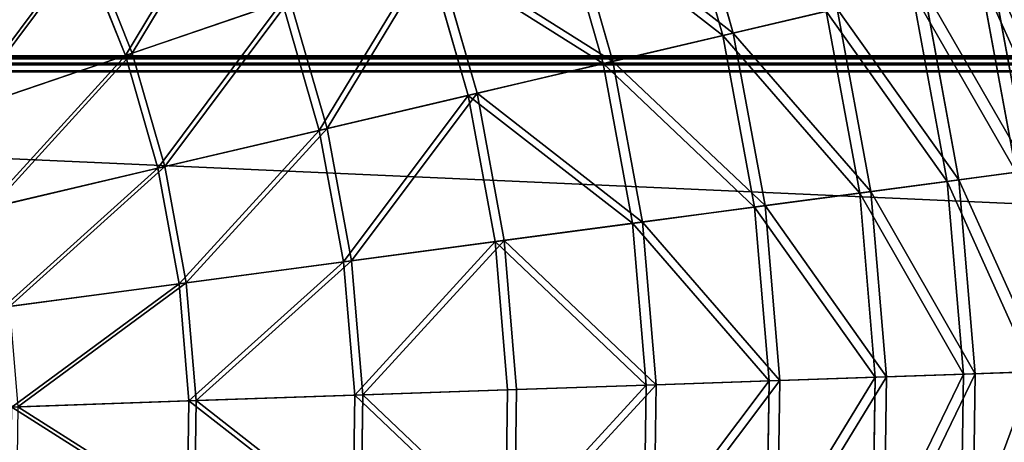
# Model space of a CAD drawing. Extents: x 0 to 1230, y 0 to 270.
# Tile 64 of 245: x 200 to 262, y 135 to 162. Entities that reach past the tile are written whole.
import ezdxf

# ---------------------------------------------------------------- set-up
doc = ezdxf.new("R2010")
doc.units = 0
doc.layers.get('0').update_dxf_attribs({"color": 13, "linetype": 'CONTINUOUS'})

# ---------------------------------------------------------------- blocks, each defined once
blk = doc.blocks.new('GROUP_6')
for p, q in [((244.247, 160.802, 73.557), (241.207, 171.372, 73.557)), ((241.844, 171.589, 74.007), (244.902, 160.956, 74.007)), ((236.704, 159.028, 83.993), (233.874, 168.867, 83.993)), ((234.466, 169.069, 84.507), (237.312, 159.171, 84.507)), ((206.598, 159.551, 110.086), (203.861, 166.437, 110.086)), ((204.27, 166.623, 110.759), (207.022, 159.696, 110.759)), ((228.2, 157.028, 93.62), (225.607, 166.044, 93.62)), ((226.148, 166.228, 94.193), (228.756, 157.159, 94.193)), ((262.722, 152.186, 38.433), (260.438, 164.609, 38.433)), ((261.192, 164.786, 38.668), (263.49, 152.289, 38.668)), ((256.899, 163.777, 50.977), (259.119, 151.705, 50.977)), ((258.379, 151.606, 50.667), (256.172, 163.606, 50.667)), ((216.485, 162.928, 102.346), (206.598, 159.551, 110.086)), ((207.022, 159.696, 110.759), (216.971, 163.094, 102.972)), ((218.817, 154.822, 102.346), (216.485, 162.928, 102.346)), ((216.971, 163.094, 102.972), (219.316, 154.939, 102.972)), ((250.758, 162.333, 62.412), (244.247, 160.802, 73.557)), ((244.902, 160.956, 74.007), (251.452, 162.496, 62.794)), ((252.866, 150.87, 62.412), (250.758, 162.333, 62.412)), ((251.452, 162.496, 62.794), (253.573, 150.964, 62.794)), ((244.247, 160.802, 73.557), (236.704, 159.028, 83.993)), ((237.312, 159.171, 84.507), (244.902, 160.956, 74.007)), ((246.237, 149.984, 73.557), (244.247, 160.802, 73.557)), ((244.902, 160.956, 74.007), (246.903, 150.073, 74.007)), ((206.598, 159.551, 110.086), (196.038, 155.944, 116.766)), ((196.399, 156.067, 117.479), (207.022, 159.696, 110.759)), ((208.646, 152.43, 110.086), (206.598, 159.551, 110.086)), ((207.022, 159.696, 110.759), (209.083, 152.533, 110.759)), ((236.704, 159.028, 83.993), (228.2, 157.028, 93.62)), ((228.756, 157.159, 94.193), (237.312, 159.171, 84.507)), ((238.556, 148.958, 83.993), (236.704, 159.028, 83.993)), ((237.312, 159.171, 84.507), (239.175, 149.041, 84.507)), ((228.2, 157.028, 93.62), (218.817, 154.822, 102.346)), ((219.316, 154.939, 102.972), (228.756, 157.159, 94.193)), ((229.897, 147.802, 93.62), (228.2, 157.028, 93.62)), ((228.756, 157.159, 94.193), (230.463, 147.877, 94.193)), ((218.817, 154.822, 102.346), (208.646, 152.43, 110.086)), ((209.083, 152.533, 110.759), (219.316, 154.939, 102.972)), ((220.343, 146.526, 102.346), (218.817, 154.822, 102.346)), ((219.316, 154.939, 102.972), (220.851, 146.594, 102.972)), ((208.646, 152.43, 110.086), (197.784, 149.876, 116.766)), ((198.155, 149.963, 117.479), (209.083, 152.533, 110.759)), ((209.986, 145.142, 110.086), (208.646, 152.43, 110.086)), ((209.083, 152.533, 110.759), (210.431, 145.202, 110.759)), ((262.722, 152.186, 38.433), (258.379, 151.606, 50.667)), ((259.119, 151.705, 50.977), (263.49, 152.289, 38.668)), ((258.379, 151.606, 50.667), (252.866, 150.87, 62.412)), ((253.573, 150.964, 62.794), (259.119, 151.705, 50.977)), ((259.399, 139.448, 50.667), (258.379, 151.606, 50.667)), ((259.119, 151.705, 50.977), (260.146, 139.474, 50.977)), ((252.866, 150.87, 62.412), (246.237, 149.984, 73.557)), ((246.903, 150.073, 74.007), (253.573, 150.964, 62.794)), ((253.84, 139.256, 62.412), (252.866, 150.87, 62.412)), ((253.573, 150.964, 62.794), (254.553, 139.28, 62.794)), ((246.237, 149.984, 73.557), (238.556, 148.958, 83.993)), ((239.175, 149.041, 84.507), (246.903, 150.073, 74.007)), ((247.156, 139.024, 73.557), (246.237, 149.984, 73.557)), ((246.903, 150.073, 74.007), (247.828, 139.047, 74.007)), ((238.556, 148.958, 83.993), (229.897, 147.802, 93.62)), ((230.463, 147.877, 94.193), (239.175, 149.041, 84.507)), ((239.412, 138.756, 83.993), (238.556, 148.958, 83.993)), ((239.175, 149.041, 84.507), (240.036, 138.778, 84.507)), ((229.897, 147.802, 93.62), (220.343, 146.526, 102.346)), ((220.851, 146.594, 102.972), (230.463, 147.877, 94.193)), ((230.681, 138.454, 93.62), (229.897, 147.802, 93.62)), ((230.463, 147.877, 94.193), (231.252, 138.473, 94.193)), ((220.343, 146.526, 102.346), (209.986, 145.142, 110.086)), ((210.431, 145.202, 110.759), (220.851, 146.594, 102.972)), ((221.048, 138.12, 102.346), (220.343, 146.526, 102.346)), ((220.851, 146.594, 102.972), (221.56, 138.138, 102.972)), ((199.303, 143.715, 117.479), (210.431, 145.202, 110.759)), ((210.431, 145.202, 110.759), (211.054, 137.774, 110.759)), ((209.986, 145.142, 110.086), (198.926, 143.665, 116.766)), ((210.605, 137.759, 110.086), (209.986, 145.142, 110.086)), ((263.778, 139.6, 38.433), (259.399, 139.448, 50.667)), ((260.146, 139.474, 50.977), (264.552, 139.626, 38.668)), ((247.156, 139.024, 73.557), (239.412, 138.756, 83.993)), ((240.036, 138.778, 84.507), (247.828, 139.047, 74.007)), ((246.997, 128.026, 73.557), (247.156, 139.024, 73.557)), ((253.84, 139.256, 62.412), (247.156, 139.024, 73.557)), ((247.828, 139.047, 74.007), (247.668, 127.984, 74.007)), ((247.828, 139.047, 74.007), (254.553, 139.28, 62.794)), ((253.671, 127.602, 62.412), (253.84, 139.256, 62.412)), ((259.399, 139.448, 50.667), (253.84, 139.256, 62.412)), ((254.553, 139.28, 62.794), (254.383, 127.556, 62.794)), ((254.553, 139.28, 62.794), (260.146, 139.474, 50.977)), ((259.222, 127.248, 50.667), (259.399, 139.448, 50.667)), ((260.146, 139.474, 50.977), (259.968, 127.201, 50.977)), ((230.681, 138.454, 93.62), (221.048, 138.12, 102.346)), ((221.56, 138.138, 102.972), (231.252, 138.473, 94.193)), ((230.545, 129.074, 93.62), (230.681, 138.454, 93.62)), ((239.412, 138.756, 83.993), (230.681, 138.454, 93.62)), ((231.252, 138.473, 94.193), (231.116, 129.037, 94.193)), ((231.252, 138.473, 94.193), (240.036, 138.778, 84.507)), ((239.264, 128.519, 83.993), (239.412, 138.756, 83.993)), ((240.036, 138.778, 84.507), (239.887, 128.479, 84.507)), ((210.605, 137.759, 110.086), (199.454, 137.372, 116.766)), ((199.834, 137.386, 117.479), (211.054, 137.774, 110.759)), ((210.498, 130.35, 110.086), (210.605, 137.759, 110.086)), ((221.048, 138.12, 102.346), (210.605, 137.759, 110.086)), ((211.054, 137.774, 110.759), (210.946, 130.321, 110.759)), ((211.054, 137.774, 110.759), (221.56, 138.138, 102.972)), ((220.926, 129.686, 102.346), (221.048, 138.12, 102.346)), ((221.56, 138.138, 102.972), (221.437, 129.653, 102.972))]:
    blk.add_line(p, q)
mesh = blk.add_polyface()
corners = [(251.452, 162.496, 62.794), (241.844, 171.589, 74.007), (244.902, 160.956, 74.007), (248.211, 173.764, 62.794)]
mesh.append_faces([[corners[k] for k in face] for face in [(0, 1, 2), (1, 0, 3)]], dxfattribs={"vtx0": -1})
mesh = blk.add_polyface()
corners = [(241.207, 171.372, 73.557), (250.758, 162.333, 62.412), (244.247, 160.802, 73.557), (247.536, 173.534, 62.412)]
mesh.append_faces([[corners[k] for k in face] for face in [(0, 1, 2), (1, 0, 3)]], dxfattribs={"vtx0": -1})
mesh = blk.add_polyface()
corners = [(233.874, 168.867, 83.993), (244.247, 160.802, 73.557), (236.704, 159.028, 83.993), (241.207, 171.372, 73.557)]
mesh.append_faces([[corners[k] for k in face] for face in [(0, 1, 2), (1, 0, 3)]], dxfattribs={"vtx0": -1})
mesh = blk.add_polyface()
corners = [(244.902, 160.956, 74.007), (234.466, 169.069, 84.507), (237.312, 159.171, 84.507), (241.844, 171.589, 74.007)]
mesh.append_faces([[corners[k] for k in face] for face in [(0, 1, 2), (1, 0, 3)]], dxfattribs={"vtx0": -1})
mesh = blk.add_polyface()
corners = [(213.371, 170.767, 102.346), (206.598, 159.551, 110.086), (203.861, 166.437, 110.086), (216.485, 162.928, 102.346)]
mesh.append_faces([[corners[k] for k in face] for face in [(0, 1, 2), (1, 0, 3)]], dxfattribs={"vtx0": -1})
mesh = blk.add_polyface()
corners = [(207.022, 159.696, 110.759), (213.837, 170.979, 102.972), (204.27, 166.623, 110.759), (216.971, 163.094, 102.972)]
mesh.append_faces([[corners[k] for k in face] for face in [(0, 1, 2), (1, 0, 3)]], dxfattribs={"vtx0": -1})
mesh = blk.add_polyface()
corners = [(225.607, 166.044, 93.62), (236.704, 159.028, 83.993), (228.2, 157.028, 93.62), (233.874, 168.867, 83.993)]
mesh.append_faces([[corners[k] for k in face] for face in [(0, 1, 2), (1, 0, 3)]], dxfattribs={"vtx0": -1})
mesh = blk.add_polyface()
corners = [(237.312, 159.171, 84.507), (226.148, 166.228, 94.193), (228.756, 157.159, 94.193), (234.466, 169.069, 84.507)]
mesh.append_faces([[corners[k] for k in face] for face in [(0, 1, 2), (1, 0, 3)]], dxfattribs={"vtx0": -1})
mesh = blk.add_polyface()
corners = [(203.861, 166.437, 110.086), (196.038, 155.944, 116.766), (193.707, 161.813, 116.766), (206.598, 159.551, 110.086)]
mesh.append_faces([[corners[k] for k in face] for face in [(0, 1, 2), (1, 0, 3)]], dxfattribs={"vtx0": -1})
mesh = blk.add_polyface()
corners = [(196.399, 156.067, 117.479), (204.27, 166.623, 110.759), (194.053, 161.97, 117.479), (207.022, 159.696, 110.759)]
mesh.append_faces([[corners[k] for k in face] for face in [(0, 1, 2), (1, 0, 3)]], dxfattribs={"vtx0": -1})
mesh = blk.add_polyface()
corners = [(225.607, 166.044, 93.62), (218.817, 154.822, 102.346), (216.485, 162.928, 102.346), (228.2, 157.028, 93.62)]
mesh.append_faces([[corners[k] for k in face] for face in [(0, 1, 2), (1, 0, 3)]], dxfattribs={"vtx0": -1})
mesh = blk.add_polyface()
corners = [(219.316, 154.939, 102.972), (226.148, 166.228, 94.193), (216.971, 163.094, 102.972), (228.756, 157.159, 94.193)]
mesh.append_faces([[corners[k] for k in face] for face in [(0, 1, 2), (1, 0, 3)]], dxfattribs={"vtx0": -1})
mesh = blk.add_polyface()
corners = [(260.438, 164.609, 38.433), (265.855, 152.605, 25.83), (262.722, 152.186, 38.433), (263.515, 165.333, 25.83)]
mesh.append_faces([[corners[k] for k in face] for face in [(0, 1, 2), (1, 0, 3)]], dxfattribs={"vtx0": -1})
mesh = blk.add_polyface()
corners = [(266.642, 152.71, 25.988), (261.192, 164.786, 38.668), (263.49, 152.289, 38.668), (264.287, 165.514, 25.988)]
mesh.append_faces([[corners[k] for k in face] for face in [(0, 1, 2), (1, 0, 3)]], dxfattribs={"vtx0": -1})
mesh = blk.add_polyface()
corners = [(256.172, 163.606, 50.667), (262.722, 152.186, 38.433), (258.379, 151.606, 50.667), (260.438, 164.609, 38.433)]
mesh.append_faces([[corners[k] for k in face] for face in [(0, 1, 2), (1, 0, 3)]], dxfattribs={"vtx0": -1})
mesh = blk.add_polyface()
corners = [(263.49, 152.289, 38.668), (256.899, 163.777, 50.977), (259.119, 151.705, 50.977), (261.192, 164.786, 38.668)]
mesh.append_faces([[corners[k] for k in face] for face in [(0, 1, 2), (1, 0, 3)]], dxfattribs={"vtx0": -1})
mesh = blk.add_polyface()
corners = [(259.119, 151.705, 50.977), (251.452, 162.496, 62.794), (253.573, 150.964, 62.794), (256.899, 163.777, 50.977)]
mesh.append_faces([[corners[k] for k in face] for face in [(0, 1, 2), (1, 0, 3)]], dxfattribs={"vtx0": -1})
mesh = blk.add_polyface()
corners = [(250.758, 162.333, 62.412), (258.379, 151.606, 50.667), (252.866, 150.87, 62.412), (256.172, 163.606, 50.667)]
mesh.append_faces([[corners[k] for k in face] for face in [(0, 1, 2), (1, 0, 3)]], dxfattribs={"vtx0": -1})
mesh = blk.add_polyface()
corners = [(216.485, 162.928, 102.346), (208.646, 152.43, 110.086), (206.598, 159.551, 110.086), (218.817, 154.822, 102.346)]
mesh.append_faces([[corners[k] for k in face] for face in [(0, 1, 2), (1, 0, 3)]], dxfattribs={"vtx0": -1})
mesh = blk.add_polyface()
corners = [(209.083, 152.533, 110.759), (216.971, 163.094, 102.972), (207.022, 159.696, 110.759), (219.316, 154.939, 102.972)]
mesh.append_faces([[corners[k] for k in face] for face in [(0, 1, 2), (1, 0, 3)]], dxfattribs={"vtx0": -1})
mesh = blk.add_polyface()
corners = [(244.247, 160.802, 73.557), (252.866, 150.87, 62.412), (246.237, 149.984, 73.557), (250.758, 162.333, 62.412)]
mesh.append_faces([[corners[k] for k in face] for face in [(0, 1, 2), (1, 0, 3)]], dxfattribs={"vtx0": -1})
mesh = blk.add_polyface()
corners = [(253.573, 150.964, 62.794), (244.902, 160.956, 74.007), (246.903, 150.073, 74.007), (251.452, 162.496, 62.794)]
mesh.append_faces([[corners[k] for k in face] for face in [(0, 1, 2), (1, 0, 3)]], dxfattribs={"vtx0": -1})
mesh = blk.add_polyface()
corners = [(236.704, 159.028, 83.993), (246.237, 149.984, 73.557), (238.556, 148.958, 83.993), (244.247, 160.802, 73.557)]
mesh.append_faces([[corners[k] for k in face] for face in [(0, 1, 2), (1, 0, 3)]], dxfattribs={"vtx0": -1})
mesh = blk.add_polyface()
corners = [(246.903, 150.073, 74.007), (237.312, 159.171, 84.507), (239.175, 149.041, 84.507), (244.902, 160.956, 74.007)]
mesh.append_faces([[corners[k] for k in face] for face in [(0, 1, 2), (1, 0, 3)]], dxfattribs={"vtx0": -1})
mesh = blk.add_polyface()
corners = [(206.598, 159.551, 110.086), (197.784, 149.876, 116.766), (196.038, 155.944, 116.766), (208.646, 152.43, 110.086)]
mesh.append_faces([[corners[k] for k in face] for face in [(0, 1, 2), (1, 0, 3)]], dxfattribs={"vtx0": -1})
mesh = blk.add_polyface()
corners = [(198.155, 149.963, 117.479), (207.022, 159.696, 110.759), (196.399, 156.067, 117.479), (209.083, 152.533, 110.759)]
mesh.append_faces([[corners[k] for k in face] for face in [(0, 1, 2), (1, 0, 3)]], dxfattribs={"vtx0": -1})
mesh = blk.add_polyface()
corners = [(228.2, 157.028, 93.62), (238.556, 148.958, 83.993), (229.897, 147.802, 93.62), (236.704, 159.028, 83.993)]
mesh.append_faces([[corners[k] for k in face] for face in [(0, 1, 2), (1, 0, 3)]], dxfattribs={"vtx0": -1})
mesh = blk.add_polyface()
corners = [(239.175, 149.041, 84.507), (228.756, 157.159, 94.193), (230.463, 147.877, 94.193), (237.312, 159.171, 84.507)]
mesh.append_faces([[corners[k] for k in face] for face in [(0, 1, 2), (1, 0, 3)]], dxfattribs={"vtx0": -1})
mesh = blk.add_polyface()
corners = [(228.2, 157.028, 93.62), (220.343, 146.526, 102.346), (218.817, 154.822, 102.346), (229.897, 147.802, 93.62)]
mesh.append_faces([[corners[k] for k in face] for face in [(0, 1, 2), (1, 0, 3)]], dxfattribs={"vtx0": -1})
mesh = blk.add_polyface()
corners = [(220.851, 146.594, 102.972), (228.756, 157.159, 94.193), (219.316, 154.939, 102.972), (230.463, 147.877, 94.193)]
mesh.append_faces([[corners[k] for k in face] for face in [(0, 1, 2), (1, 0, 3)]], dxfattribs={"vtx0": -1})
mesh = blk.add_polyface()
corners = [(218.817, 154.822, 102.346), (209.986, 145.142, 110.086), (208.646, 152.43, 110.086), (220.343, 146.526, 102.346)]
mesh.append_faces([[corners[k] for k in face] for face in [(0, 1, 2), (1, 0, 3)]], dxfattribs={"vtx0": -1})
mesh = blk.add_polyface()
corners = [(210.431, 145.202, 110.759), (219.316, 154.939, 102.972), (209.083, 152.533, 110.759), (220.851, 146.594, 102.972)]
mesh.append_faces([[corners[k] for k in face] for face in [(0, 1, 2), (1, 0, 3)]], dxfattribs={"vtx0": -1})
mesh = blk.add_polyface()
corners = [(208.646, 152.43, 110.086), (198.926, 143.665, 116.766), (197.784, 149.876, 116.766), (209.986, 145.142, 110.086)]
mesh.append_faces([[corners[k] for k in face] for face in [(0, 1, 2), (1, 0, 3)]], dxfattribs={"vtx0": -1})
mesh = blk.add_polyface()
corners = [(199.303, 143.715, 117.479), (209.083, 152.533, 110.759), (198.155, 149.963, 117.479), (210.431, 145.202, 110.759)]
mesh.append_faces([[corners[k] for k in face] for face in [(0, 1, 2), (1, 0, 3)]], dxfattribs={"vtx0": -1})
mesh = blk.add_polyface()
corners = [(258.379, 151.606, 50.667), (263.778, 139.6, 38.433), (259.399, 139.448, 50.667), (262.722, 152.186, 38.433)]
mesh.append_faces([[corners[k] for k in face] for face in [(0, 1, 2), (1, 0, 3)]], dxfattribs={"vtx0": -1})
mesh = blk.add_polyface()
corners = [(264.552, 139.626, 38.668), (259.119, 151.705, 50.977), (260.146, 139.474, 50.977), (263.49, 152.289, 38.668)]
mesh.append_faces([[corners[k] for k in face] for face in [(0, 1, 2), (1, 0, 3)]], dxfattribs={"vtx0": -1})
mesh = blk.add_polyface()
corners = [(252.866, 150.87, 62.412), (259.399, 139.448, 50.667), (253.84, 139.256, 62.412), (258.379, 151.606, 50.667)]
mesh.append_faces([[corners[k] for k in face] for face in [(0, 1, 2), (1, 0, 3)]], dxfattribs={"vtx0": -1})
mesh = blk.add_polyface()
corners = [(260.146, 139.474, 50.977), (253.573, 150.964, 62.794), (254.553, 139.28, 62.794), (259.119, 151.705, 50.977)]
mesh.append_faces([[corners[k] for k in face] for face in [(0, 1, 2), (1, 0, 3)]], dxfattribs={"vtx0": -1})
mesh = blk.add_polyface()
corners = [(246.237, 149.984, 73.557), (253.84, 139.256, 62.412), (247.156, 139.024, 73.557), (252.866, 150.87, 62.412)]
mesh.append_faces([[corners[k] for k in face] for face in [(0, 1, 2), (1, 0, 3)]], dxfattribs={"vtx0": -1})
mesh = blk.add_polyface()
corners = [(254.553, 139.28, 62.794), (246.903, 150.073, 74.007), (247.828, 139.047, 74.007), (253.573, 150.964, 62.794)]
mesh.append_faces([[corners[k] for k in face] for face in [(0, 1, 2), (1, 0, 3)]], dxfattribs={"vtx0": -1})
mesh = blk.add_polyface()
corners = [(238.556, 148.958, 83.993), (247.156, 139.024, 73.557), (239.412, 138.756, 83.993), (246.237, 149.984, 73.557)]
mesh.append_faces([[corners[k] for k in face] for face in [(0, 1, 2), (1, 0, 3)]], dxfattribs={"vtx0": -1})
mesh = blk.add_polyface()
corners = [(247.828, 139.047, 74.007), (239.175, 149.041, 84.507), (240.036, 138.778, 84.507), (246.903, 150.073, 74.007)]
mesh.append_faces([[corners[k] for k in face] for face in [(0, 1, 2), (1, 0, 3)]], dxfattribs={"vtx0": -1})
mesh = blk.add_polyface()
corners = [(229.897, 147.802, 93.62), (239.412, 138.756, 83.993), (230.681, 138.454, 93.62), (238.556, 148.958, 83.993)]
mesh.append_faces([[corners[k] for k in face] for face in [(0, 1, 2), (1, 0, 3)]], dxfattribs={"vtx0": -1})
mesh = blk.add_polyface()
corners = [(240.036, 138.778, 84.507), (230.463, 147.877, 94.193), (231.252, 138.473, 94.193), (239.175, 149.041, 84.507)]
mesh.append_faces([[corners[k] for k in face] for face in [(0, 1, 2), (1, 0, 3)]], dxfattribs={"vtx0": -1})
mesh = blk.add_polyface()
corners = [(229.897, 147.802, 93.62), (221.048, 138.12, 102.346), (220.343, 146.526, 102.346), (230.681, 138.454, 93.62)]
mesh.append_faces([[corners[k] for k in face] for face in [(0, 1, 2), (1, 0, 3)]], dxfattribs={"vtx0": -1})
mesh = blk.add_polyface()
corners = [(221.56, 138.138, 102.972), (230.463, 147.877, 94.193), (220.851, 146.594, 102.972), (231.252, 138.473, 94.193)]
mesh.append_faces([[corners[k] for k in face] for face in [(0, 1, 2), (1, 0, 3)]], dxfattribs={"vtx0": -1})
mesh = blk.add_polyface()
corners = [(220.343, 146.526, 102.346), (210.605, 137.759, 110.086), (209.986, 145.142, 110.086), (221.048, 138.12, 102.346)]
mesh.append_faces([[corners[k] for k in face] for face in [(0, 1, 2), (1, 0, 3)]], dxfattribs={"vtx0": -1})
mesh = blk.add_polyface()
corners = [(211.054, 137.774, 110.759), (220.851, 146.594, 102.972), (210.431, 145.202, 110.759), (221.56, 138.138, 102.972)]
mesh.append_faces([[corners[k] for k in face] for face in [(0, 1, 2), (1, 0, 3)]], dxfattribs={"vtx0": -1})
mesh = blk.add_polyface()
corners = [(199.834, 137.386, 117.479), (210.431, 145.202, 110.759), (199.303, 143.715, 117.479), (211.054, 137.774, 110.759)]
mesh.append_faces([[corners[k] for k in face] for face in [(0, 1, 2), (1, 0, 3)]], dxfattribs={"vtx0": -1})
mesh = blk.add_polyface()
corners = [(209.986, 145.142, 110.086), (199.454, 137.372, 116.766), (198.926, 143.665, 116.766), (210.605, 137.759, 110.086)]
mesh.append_faces([[corners[k] for k in face] for face in [(0, 1, 2), (1, 0, 3)]], dxfattribs={"vtx0": -1})
mesh = blk.add_polyface()
corners = [(259.222, 127.248, 50.667), (263.778, 139.6, 38.433), (263.596, 126.97, 38.433), (259.399, 139.448, 50.667)]
mesh.append_faces([[corners[k] for k in face] for face in [(0, 1, 2), (1, 0, 3)]], dxfattribs={"vtx0": -1})
mesh = blk.add_polyface()
corners = [(264.552, 139.626, 38.668), (259.968, 127.201, 50.977), (264.368, 126.921, 38.668), (260.146, 139.474, 50.977)]
mesh.append_faces([[corners[k] for k in face] for face in [(0, 1, 2), (1, 0, 3)]], dxfattribs={"vtx0": -1})
mesh = blk.add_polyface()
corners = [(239.264, 128.519, 83.993), (247.156, 139.024, 73.557), (246.997, 128.026, 73.557), (239.412, 138.756, 83.993)]
mesh.append_faces([[corners[k] for k in face] for face in [(0, 1, 2), (1, 0, 3)]], dxfattribs={"vtx0": -1})
mesh = blk.add_polyface()
corners = [(247.828, 139.047, 74.007), (239.887, 128.479, 84.507), (247.668, 127.984, 74.007), (240.036, 138.778, 84.507)]
mesh.append_faces([[corners[k] for k in face] for face in [(0, 1, 2), (1, 0, 3)]], dxfattribs={"vtx0": -1})
mesh = blk.add_polyface()
corners = [(246.997, 128.026, 73.557), (253.84, 139.256, 62.412), (253.671, 127.602, 62.412), (247.156, 139.024, 73.557)]
mesh.append_faces([[corners[k] for k in face] for face in [(0, 1, 2), (1, 0, 3)]], dxfattribs={"vtx0": -1})
mesh = blk.add_polyface()
corners = [(254.553, 139.28, 62.794), (247.668, 127.984, 74.007), (254.383, 127.556, 62.794), (247.828, 139.047, 74.007)]
mesh.append_faces([[corners[k] for k in face] for face in [(0, 1, 2), (1, 0, 3)]], dxfattribs={"vtx0": -1})
mesh = blk.add_polyface()
corners = [(253.671, 127.602, 62.412), (259.399, 139.448, 50.667), (259.222, 127.248, 50.667), (253.84, 139.256, 62.412)]
mesh.append_faces([[corners[k] for k in face] for face in [(0, 1, 2), (1, 0, 3)]], dxfattribs={"vtx0": -1})
mesh = blk.add_polyface()
corners = [(260.146, 139.474, 50.977), (254.383, 127.556, 62.794), (259.968, 127.201, 50.977), (254.553, 139.28, 62.794)]
mesh.append_faces([[corners[k] for k in face] for face in [(0, 1, 2), (1, 0, 3)]], dxfattribs={"vtx0": -1})
mesh = blk.add_polyface()
corners = [(221.048, 138.12, 102.346), (230.545, 129.074, 93.62), (220.926, 129.686, 102.346), (230.681, 138.454, 93.62)]
mesh.append_faces([[corners[k] for k in face] for face in [(0, 1, 2), (1, 0, 3)]], dxfattribs={"vtx0": -1})
mesh = blk.add_polyface()
corners = [(231.116, 129.037, 94.193), (221.56, 138.138, 102.972), (221.437, 129.653, 102.972), (231.252, 138.473, 94.193)]
mesh.append_faces([[corners[k] for k in face] for face in [(0, 1, 2), (1, 0, 3)]], dxfattribs={"vtx0": -1})
mesh = blk.add_polyface()
corners = [(230.545, 129.074, 93.62), (239.412, 138.756, 83.993), (239.264, 128.519, 83.993), (230.681, 138.454, 93.62)]
mesh.append_faces([[corners[k] for k in face] for face in [(0, 1, 2), (1, 0, 3)]], dxfattribs={"vtx0": -1})
mesh = blk.add_polyface()
corners = [(240.036, 138.778, 84.507), (231.116, 129.037, 94.193), (239.887, 128.479, 84.507), (231.252, 138.473, 94.193)]
mesh.append_faces([[corners[k] for k in face] for face in [(0, 1, 2), (1, 0, 3)]], dxfattribs={"vtx0": -1})
mesh = blk.add_polyface()
corners = [(199.454, 137.372, 116.766), (210.498, 130.35, 110.086), (199.363, 131.058, 116.766), (210.605, 137.759, 110.086)]
mesh.append_faces([[corners[k] for k in face] for face in [(0, 1, 2), (1, 0, 3)]], dxfattribs={"vtx0": -1})
mesh = blk.add_polyface()
corners = [(210.946, 130.321, 110.759), (199.834, 137.386, 117.479), (199.743, 131.034, 117.479), (211.054, 137.774, 110.759)]
mesh.append_faces([[corners[k] for k in face] for face in [(0, 1, 2), (1, 0, 3)]], dxfattribs={"vtx0": -1})
mesh = blk.add_polyface()
corners = [(210.605, 137.759, 110.086), (220.926, 129.686, 102.346), (210.498, 130.35, 110.086), (221.048, 138.12, 102.346)]
mesh.append_faces([[corners[k] for k in face] for face in [(0, 1, 2), (1, 0, 3)]], dxfattribs={"vtx0": -1})
mesh = blk.add_polyface()
corners = [(221.437, 129.653, 102.972), (211.054, 137.774, 110.759), (210.946, 130.321, 110.759), (221.56, 138.138, 102.972)]
mesh.append_faces([[corners[k] for k in face] for face in [(0, 1, 2), (1, 0, 3)]], dxfattribs={"vtx0": -1})
blk = doc.blocks.new('COMPONENT_3')
blk.add_blockref('GROUP_6', (0, 0))
blk = doc.blocks.new('GROUP_15')
for p, q in [((1079, 50, 1), (1, 50, 1)), ((1079, 50, 49), (1, 50, 49)), ((1, 49.866, 49.5), (1079, 49.866, 49.5)), ((1, 49.866, 0.5), (1079, 49.866, 0.5)), ((1, 49.5, 49.866), (1079, 49.5, 49.866)), ((1, 49.5, 0.134), (1079, 49.5, 0.134)), ((1079, 49), (1, 49)), ((1079, 49, 50), (1, 49, 50))]:
    blk.add_line(p, q)
mesh = blk.add_polyface()
corners = [(1, 50, 49), (1079, 50, 1), (1, 50, 1), (1079, 50, 49)]
mesh.append_faces([[corners[k] for k in face] for face in [(0, 1, 2), (1, 0, 3)]], dxfattribs={"vtx0": -1})
mesh = blk.add_polyface()
corners = [(1, 49.866, 49.5), (1079, 50, 49), (1, 50, 49), (1079, 49.866, 49.5)]
mesh.append_faces([[corners[k] for k in face] for face in [(0, 1, 2), (1, 0, 3)]], dxfattribs={"vtx0": -1})
mesh = blk.add_polyface()
corners = [(1, 50, 1), (1079, 49.866, 0.5), (1, 49.866, 0.5), (1079, 50, 1)]
mesh.append_faces([[corners[k] for k in face] for face in [(0, 1, 2), (1, 0, 3)]], dxfattribs={"vtx0": -1})
mesh = blk.add_polyface()
corners = [(1, 49.5, 49.866), (1079, 49.866, 49.5), (1, 49.866, 49.5), (1079, 49.5, 49.866)]
mesh.append_faces([[corners[k] for k in face] for face in [(0, 1, 2), (1, 0, 3)]], dxfattribs={"vtx0": -1})
mesh = blk.add_polyface()
corners = [(1, 49.866, 0.5), (1079, 49.5, 0.134), (1, 49.5, 0.134), (1079, 49.866, 0.5)]
mesh.append_faces([[corners[k] for k in face] for face in [(0, 1, 2), (1, 0, 3)]], dxfattribs={"vtx0": -1})
mesh = blk.add_polyface()
corners = [(1079, 49, 50), (1, 49.5, 49.866), (1, 49, 50), (1079, 49.5, 49.866)]
mesh.append_faces([[corners[k] for k in face] for face in [(0, 1, 2), (1, 0, 3)]], dxfattribs={"vtx0": -1})
mesh = blk.add_polyface()
corners = [(1079, 49.5, 0.134), (1, 49), (1, 49.5, 0.134), (1079, 49)]
mesh.append_faces([[corners[k] for k in face] for face in [(0, 1, 2), (1, 0, 3)]], dxfattribs={"vtx0": -1})
mesh = blk.add_polyface()
corners = [(1079, 1, 50), (1, 49, 50), (1, 1, 50), (1079, 49, 50)]
mesh.append_faces([[corners[k] for k in face] for face in [(0, 1, 2), (1, 0, 3)]], dxfattribs={"vtx0": -1})
mesh = blk.add_polyface()
corners = [(1079, 49), (1, 1), (1, 49), (1079, 1)]
mesh.append_faces([[corners[k] for k in face] for face in [(0, 1, 2), (1, 0, 3)]], dxfattribs={"vtx0": -1})
blk = doc.blocks.new('GROUP_25')
for name, p in [('COMPONENT_3', (0, 0)), ('GROUP_15', (75.115, 109.512, 154.04))]:
    blk.add_blockref(name, p)

msp = doc.modelspace()

# ---------------------------------------------------------------- block references
msp.add_blockref('GROUP_25', (0, 0))

doc.saveas('drawing.dxf')
